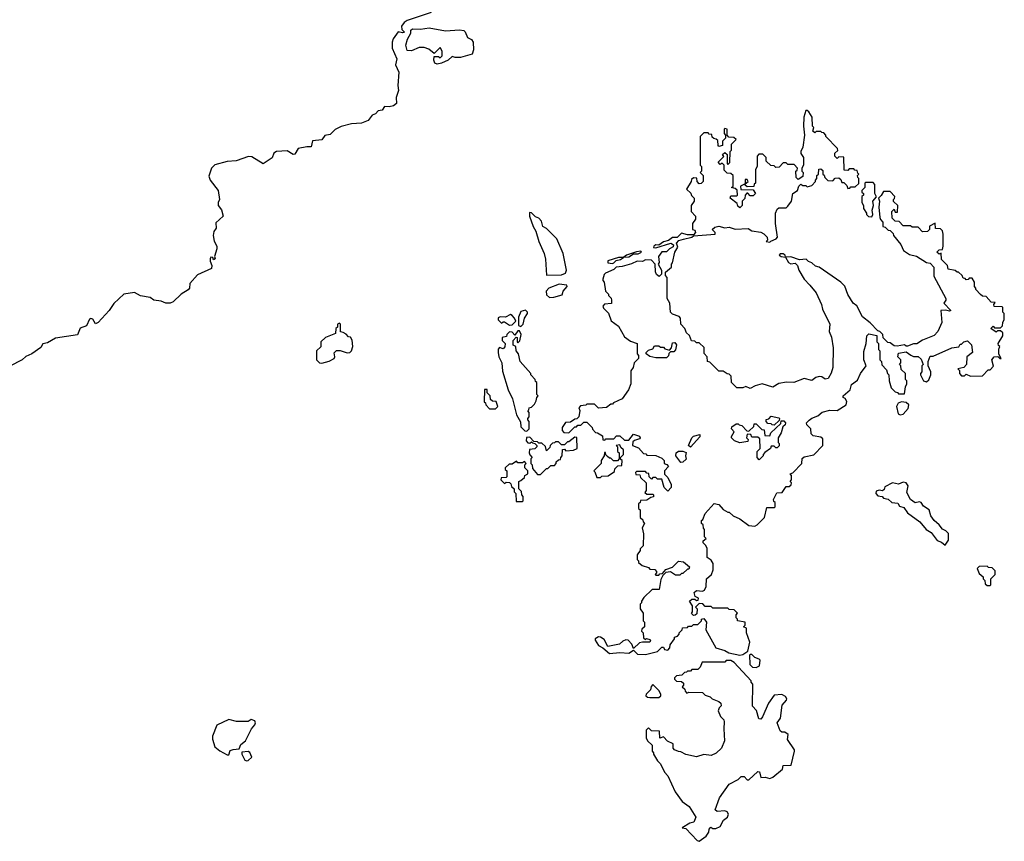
# Model space of a CAD drawing. Extents: x 1985742 to 2252716, y 78271 to 266492.
# Tile 97 of 250: x 2007860 to 2014430, y 214934 to 220415. Entities that reach past the tile are written whole.
import ezdxf

# ---------------------------------------------------------------- set-up
doc = ezdxf.new("R2010")
doc.units = 0

msp = doc.modelspace()

# ---------------------------------------------------------------- linework, layer by layer
at = {"layer": '0CON10XD'}
for points in [[(2010605, 220462), (2010445, 220409.2), (2010425, 220396.2), (2010408.6, 220371.4), (2010409.5, 220349.5), (2010427.5, 220332.5), (2010415, 220327.5), (2010385, 220333.8), (2010351.7, 220288.3), (2010344.4, 220265), (2010345.7, 220225), (2010376, 220155), (2010368.1, 220115), (2010389.4, 220065), (2010383.3, 219975), (2010388.3, 219941.7), (2010372.5, 219895), (2010373.3, 219855), (2010355, 219841.2), (2010326.1, 219833.9), (2010293.9, 219836.1), (2010278.3, 219811.7), (2010253, 219807), (2010235, 219787.5), (2010211.2, 219778.8), (2010185, 219742.5), (2010140, 219725), (2010075, 219720), (2010005, 219703.3), (2009965, 219682), (2009931.2, 219648.8), (2009895, 219642), (2009875, 219613.3), (2009812.7, 219607.3), (2009805, 219567.5), (2009775, 219568), (2009717.5, 219555), (2009695, 219518.8), (2009685, 219516.2), (2009645, 219540), (2009573.6, 219536.4), (2009555.8, 219525), (2009545, 219492.5), (2009485, 219452.5), (2009410, 219500), (2009386.6, 219503.4), (2009305, 219472.5), (2009245, 219469.4), (2009162.7, 219447.3), (2009138.8, 219425), (2009121.7, 219371.7), (2009131.2, 219345), (2009185, 219276.7), (2009193.8, 219215), (2009184.5, 219195.5), (2009184.4, 219175), (2009206.1, 219146.1), (2009218.8, 219105), (2009169.3, 219060.7), (2009171.2, 219025), (2009155, 219002.5), (2009151.1, 218975), (2009157.8, 218937.8), (2009176.2, 218905), (2009176.4, 218886.4), (2009160, 218835), (2009165, 218820), (2009153, 218813), (2009148.3, 218828.3), (2009135, 218830), (2009130.7, 218819.3), (2009130, 218805), (2009142.5, 218775), (2009140, 218755), (2009047, 218713), (2008996.2, 218655), (2008993.3, 218625), (2008985, 218612.5), (2008937.5, 218585), (2008885, 218532.5), (2008865, 218523.3), (2008835, 218523.3), (2008805, 218536.7), (2008755, 218544.2), (2008730.7, 218560.7), (2008665, 218572.9), (2008625, 218594.2), (2008555.6, 218584.4), (2008488.5, 218521.5), (2008458, 218475), (2008383.3, 218395), (2008365, 218386.7), (2008347.5, 218417.5), (2008335, 218422), (2008325, 218418), (2008306.8, 218373.2), (2008263.6, 218356.4), (2008245, 218312.9), (2008098.5, 218291.5), (2008045, 218260), (2008015, 218252.5), (2008001.9, 218228.1), (2007940.8, 218185), (2007901.3, 218168.7), (2007876, 218145), (2007795, 218103.1)], [(2010645, 220117.5), (2010630, 220125), (2010623.3, 220145), (2010625, 220170), (2010655, 220170), (2010665, 220160), (2010680, 220175), (2010680, 220205), (2010665, 220230), (2010625, 220190), (2010589.2, 220219.2), (2010558.8, 220228.8), (2010525, 220228.8), (2010475, 220208), (2010445, 220210), (2010437.5, 220245), (2010447.5, 220285), (2010470, 220325), (2010470, 220345), (2010480, 220355), (2010535, 220352.5), (2010591.7, 220361.7), (2010700.5, 220340.5), (2010795, 220348.1), (2010823.9, 220343.9), (2010833.3, 220335), (2010847, 220297), (2010875, 220282.5), (2010886.9, 220265), (2010887.5, 220215), (2010878.8, 220185), (2010802, 220162), (2010765, 220162.5), (2010745, 220170), (2010720, 220145), (2010675, 220124.3), (2010645, 220117.5)], [(2012289.4, 218950.6), (2012345, 218963.8), (2012356.7, 218973.3), (2012500, 218985), (2012500, 218995), (2012480, 219015), (2012499.3, 219030.7), (2012525, 219036.7), (2012565, 219027.5), (2012595, 219030), (2012635, 219016.7), (2012721.7, 219021.7), (2012745, 219007.5), (2012805, 218997.5), (2012825, 218987.5), (2012847.5, 218965), (2012850, 218945), (2012840, 218935), (2012865, 218930), (2012871.7, 218938.3), (2012907, 218953), (2012917.5, 218965), (2012902.5, 219055), (2012902.5, 219125), (2012915, 219150), (2012925, 219160), (2012975, 219160), (2012985, 219170), (2013010, 219205), (2013020, 219255), (2013050, 219275), (2013060, 219305), (2013071.7, 219318.3), (2013085, 219310), (2013105, 219310), (2013115, 219300), (2013145, 219310), (2013170, 219335), (2013170, 219345), (2013180, 219355), (2013180, 219375), (2013190, 219385), (2013191.7, 219418.3), (2013205, 219420), (2013218.3, 219408.3), (2013220, 219385), (2013228.3, 219378.3), (2013231.7, 219361.7), (2013251.7, 219341.7), (2013285, 219340), (2013301.7, 219358.3), (2013325, 219360), (2013338.3, 219348.3), (2013345, 219330), (2013358.3, 219328.3), (2013378.3, 219308.3), (2013385, 219290), (2013398.3, 219291.7), (2013405, 219300), (2013435, 219300), (2013458.3, 219321.7), (2013460, 219355), (2013451.7, 219361.7), (2013450, 219375), (2013460, 219385), (2013451.7, 219391.7), (2013448.3, 219408.3), (2013431.7, 219411.7), (2013425, 219420), (2013395, 219420), (2013385, 219410), (2013361.7, 219411.7), (2013358.3, 219498.3), (2013325, 219500), (2013315, 219490), (2013300, 219505), (2013300, 219525), (2013318.3, 219541.7), (2013317.5, 219555), (2013240, 219635), (2013240, 219645), (2013225, 219660), (2013211.7, 219661.7), (2013205, 219670), (2013175, 219670), (2013165, 219660), (2013151.7, 219671.7), (2013160, 219695), (2013150, 219705), (2013147.5, 219765), (2013125, 219800), (2013115, 219810), (2013105, 219810), (2013093.3, 219765), (2013090, 219705), (2013096.7, 219645), (2013086.7, 219565), (2013072.5, 219535), (2013073, 219523), (2013090, 219495), (2013090, 219445), (2013080, 219425), (2013080, 219405), (2013087.5, 219395), (2013085, 219370), (2013055, 219350), (2013041.7, 219361.7), (2013040, 219405), (2013048.3, 219411.7), (2013050, 219425), (2013028.3, 219448.3), (2012985, 219450), (2012975, 219460), (2012955, 219460), (2012928.3, 219431.7), (2012905, 219430), (2012895, 219440), (2012871.7, 219441.7), (2012841.7, 219471.7), (2012840, 219495), (2012818.3, 219518.3), (2012791.7, 219518.3), (2012780, 219505), (2012780, 219435), (2012770, 219415), (2012770, 219325), (2012761.7, 219318.3), (2012758.3, 219301.7), (2012715, 219300), (2012701.7, 219311.7), (2012700, 219320), (2012720, 219335), (2012715, 219350), (2012701.7, 219348.3), (2012700, 219320), (2012670, 219305), (2012671.7, 219281.7), (2012755, 219280), (2012770, 219255), (2012755, 219240), (2012735, 219240), (2012718.3, 219258.3), (2012711.7, 219258.3), (2012700, 219245), (2012698.3, 219221.7), (2012680, 219205), (2012680, 219175), (2012665, 219160), (2012651.7, 219171.7), (2012648.3, 219188.3), (2012600, 219225), (2012605, 219240), (2012645, 219240), (2012650, 219245), (2012648.3, 219278.3), (2012635, 219290), (2012610, 219295), (2012620, 219305), (2012620, 219375), (2012605, 219390), (2012581.7, 219391.7), (2012561.7, 219411.7), (2012560, 219445), (2012548.3, 219458.3), (2012535, 219450), (2012520, 219465), (2012558.3, 219501.7), (2012550, 219515), (2012565, 219530), (2012580, 219515), (2012580, 219455), (2012585, 219450), (2012598.3, 219461.7), (2012600, 219535), (2012610, 219545), (2012610, 219585), (2012640, 219615), (2012625, 219630), (2012591.7, 219631.7), (2012580, 219645), (2012580, 219685), (2012565, 219690), (2012560, 219685), (2012560, 219655), (2012570, 219645), (2012570, 219625), (2012550, 219605), (2012550, 219575), (2012525, 219570), (2012520, 219575), (2012518.3, 219608.3), (2012508.3, 219618.3), (2012491.7, 219621.7), (2012481.7, 219631.7), (2012478.3, 219648.3), (2012461.7, 219651.7), (2012455, 219660), (2012425, 219660), (2012400, 219635), (2012400, 219445), (2012410, 219435), (2012410, 219405), (2012400, 219395), (2012420, 219375), (2012420, 219335), (2012408.3, 219321.7), (2012395, 219320), (2012380, 219335), (2012378.3, 219358.3), (2012355, 219360), (2012341.7, 219348.3), (2012340, 219335), (2012310, 219285), (2012338.3, 219258.3), (2012341.7, 219241.7), (2012360, 219225), (2012360, 219205), (2012340, 219175), (2012340, 219135), (2012370, 219105), (2012370, 219085), (2012350, 219055), (2012350, 219015), (2012365, 219010), (2012370, 218995), (2012355, 218980), (2012315, 218980), (2012275, 218990), (2012248, 218962), (2012215, 218962.5), (2012188.3, 218941.7), (2012156.7, 218933.3), (2012125, 218910), (2012105, 218912.5), (2012092.5, 218905), (2012090, 218895), (2012105, 218894), (2012205, 218923.3), (2012223, 218913), (2012220, 218900), (2012195, 218887.5), (2012175, 218867.5), (2012145, 218867.5), (2012122.5, 218835), (2012127.5, 218795), (2012120, 218785), (2012142.5, 218745), (2012141.7, 218718.3), (2012127, 218703), (2012110, 218715), (2012103, 218733), (2012100, 218785), (2012075, 218810), (2012035, 218812.5), (2012015, 218802.5), (2011980, 218805), (2011943.3, 218786.7), (2011881.2, 218768.8), (2011840, 218765), (2011825, 218747.5), (2011770, 218725), (2011760, 218715), (2011750, 218685), (2011750, 218675), (2011760, 218665), (2011770, 218605), (2011790, 218585), (2011790, 218575), (2011807, 218557), (2011810, 218545), (2011808.3, 218521.7), (2011761.7, 218518.3), (2011750, 218505), (2011755, 218490), (2011788.3, 218458.3), (2011807, 218407), (2011855, 218370), (2011895, 218300), (2011935, 218270), (2011980, 218255), (2011980, 218185), (2011990, 218175), (2011990, 218155), (2011960, 218125), (2011952.5, 218095), (2011938.3, 218071.7), (2011937, 217987), (2011922.5, 217945), (2011880, 217885), (2011821.7, 217858.3), (2011815, 217850), (2011805, 217850), (2011775, 217827.5), (2011723, 217823), (2011695, 217850), (2011645, 217850), (2011637, 217843), (2011601.7, 217838.3), (2011590, 217825), (2011597.5, 217807.5), (2011590, 217765), (2011578.3, 217751.7), (2011565, 217750), (2011535, 217730), (2011501.7, 217728.3), (2011480, 217695), (2011480, 217675), (2011491.7, 217661.7), (2011525, 217660), (2011565, 217700), (2011575, 217700), (2011585, 217710), (2011605, 217710), (2011625, 217730), (2011645, 217730), (2011680, 217695), (2011683, 217683), (2011701.7, 217661.7), (2011715, 217660), (2011748.3, 217638.3), (2011751.7, 217611.7), (2011765, 217610), (2011771.7, 217618.3), (2011825, 217620), (2011841.7, 217638.3), (2011865, 217640), (2011895, 217610), (2011925, 217610), (2011955, 217650), (2011995, 217637.5), (2012000, 217625), (2011995, 217620), (2011961.7, 217608.3), (2011951.7, 217598.3), (2011950, 217575), (2011988.3, 217558.3), (2012021.7, 217521.7), (2012038.3, 217518.3), (2012045, 217510), (2012105, 217507.5), (2012145, 217490), (2012160, 217475), (2012160, 217455), (2012178.3, 217448.3), (2012190, 217435), (2012162.5, 217405), (2012163, 217383), (2012185, 217360), (2012206.7, 217315), (2012207.5, 217295), (2012185, 217270), (2012160, 217295), (2012145, 217350), (2012115, 217350), (2012105, 217360), (2012085, 217360), (2012075, 217350), (2012060, 217365), (2012058.3, 217388.3), (2012045, 217390), (2012035, 217400), (2011975, 217400), (2011970, 217395), (2011971.7, 217381.7), (2011998.3, 217378.3), (2012001.7, 217361.7), (2012040, 217325), (2012040, 217275), (2012031.7, 217261.7), (2012045, 217250), (2012085, 217250), (2012090, 217245), (2012088.3, 217231.7), (2012071.7, 217228.3), (2012045, 217210), (2012001.7, 217208.3), (2012000, 217195), (2011990, 217185), (2011990, 217155), (2012000, 217145), (2012000, 217095), (2012018.3, 217078.3), (2012020, 217065), (2012030, 217055), (2012012.5, 217025), (2012022.5, 216985), (2012020, 216905), (2012000, 216885), (2012000, 216875), (2011980, 216845), (2011980, 216815), (2011990, 216805), (2011990, 216795), (2012013, 216773), (2012055, 216760), (2012065, 216750), (2012098.3, 216748.3), (2012110, 216735), (2012110, 216725), (2012100, 216715), (2012105, 216710), (2012125, 216710), (2012131.7, 216718.3), (2012148.3, 216721.7), (2012171.7, 216748.3), (2012217, 216763), (2012255, 216802.5), (2012288.3, 216798.3), (2012330, 216765), (2012325, 216750), (2012315, 216750), (2012285, 216720), (2012275, 216720), (2012265, 216710), (2012235, 216710), (2012201.7, 216731.7), (2012171.7, 216728.3), (2012151.7, 216708.3), (2012138.3, 216681.7), (2012126.4, 216613.6), (2012080, 216615), (2012025, 216560), (2012010, 216535), (2012010, 216525), (2012000, 216515), (2012000, 216485), (2012020, 216455), (2012020, 216405), (2012030, 216395), (2012030, 216365), (2012011.7, 216348.3), (2012010, 216335), (2012020, 216325), (2012021.7, 216291.7), (2012035, 216280), (2012042.5, 216287.5), (2012065, 216280), (2012070, 216275), (2012065, 216262.5), (2012016.4, 216263.6), (2011995, 216257.5), (2011955, 216220), (2011945, 216250), (2011920, 216275), (2011905, 216277.5), (2011885, 216270), (2011861.7, 216248.3), (2011785, 216233.3), (2011759.5, 216279.5), (2011735, 216296.2), (2011722.5, 216297.5), (2011700, 216285), (2011700, 216275), (2011721.2, 216241.2), (2011750, 216225), (2011795, 216186.7), (2011865, 216193.3), (2011925, 216190), (2011955, 216210), (2011982.7, 216182.7), (2012035, 216180.8), (2012115, 216200), (2012145, 216230), (2012155, 216230), (2012163, 216213), (2012185, 216210), (2012197.5, 216225), (2012200, 216245), (2012230, 216285), (2012230, 216295), (2012248.3, 216301.7), (2012260, 216315), (2012260, 216325), (2012280, 216345), (2012281.7, 216358.3), (2012315, 216360), (2012321.7, 216368.3), (2012345, 216370), (2012355, 216380), (2012385, 216380), (2012410, 216405), (2012410, 216415), (2012425, 216420), (2012442.5, 216395), (2012437.5, 216345), (2012504, 216224), (2012565, 216206.2), (2012590.8, 216190.8), (2012665, 216176), (2012685, 216181.2)], [(2013545, 219100), (2013552.5, 219115), (2013548, 219145), (2013557.5, 219175), (2013553.8, 219205), (2013577.5, 219232.5), (2013566.4, 219256.4), (2013566.2, 219315), (2013555, 219330), (2013505, 219330), (2013500, 219325), (2013500, 219295), (2013480, 219275), (2013480, 219265), (2013490, 219255), (2013490, 219245), (2013480, 219235), (2013480, 219195), (2013490, 219175), (2013490, 219155), (2013510, 219125), (2013510, 219115), (2013523, 219103), (2013545, 219100)], [(2012685, 216181.2), (2012718.3, 216201.7), (2012733, 216263), (2012710, 216325), (2012710, 216355), (2012690, 216365), (2012700, 216375), (2012700, 216395), (2012650, 216405), (2012650, 216415), (2012640, 216425), (2012640, 216445), (2012650, 216455), (2012628.3, 216478.3), (2012595, 216480), (2012585, 216490), (2012485, 216490), (2012475, 216500), (2012435, 216500), (2012418.3, 216518.3), (2012395, 216520), (2012370, 216495), (2012380, 216485), (2012378.3, 216451.7), (2012368.3, 216441.7), (2012355, 216440), (2012343, 216453), (2012350, 216465), (2012350, 216505), (2012330, 216535), (2012345, 216550), (2012365, 216550), (2012375, 216540), (2012388.3, 216541.7), (2012390, 216555), (2012367, 216567), (2012360, 216595), (2012375, 216606.7), (2012416.7, 216603.3), (2012430, 216610), (2012440, 216635), (2012442.5, 216685), (2012476.4, 216713.6), (2012487.5, 216745), (2012487, 216787), (2012475, 216810), (2012448.3, 216828.3), (2012447, 216887), (2012438.3, 216908.3), (2012420, 216925), (2012421.7, 216938.3), (2012440, 216955), (2012430, 216965), (2012430, 217015), (2012423, 217023), (2012420, 217045), (2012410, 217055), (2012410, 217075), (2012418.3, 217081.7), (2012435, 217120), (2012495, 217187.5), (2012525, 217180), (2012555, 217147.5), (2012585, 217130), (2012595, 217130), (2012620, 217105), (2012666.1, 217086.1), (2012725, 217040), (2012765, 217037.5), (2012780, 217045), (2012830, 217095), (2012845, 217160), (2012895, 217160), (2012900, 217165), (2012900, 217195), (2012891.7, 217201.7), (2012890, 217215), (2012911.7, 217258.3), (2012948.3, 217261.7), (2012975, 217300), (2012995, 217300), (2013008.3, 217311.7), (2013010, 217325), (2013000, 217335), (2013010, 217345), (2013010, 217375), (2013000, 217385), (2013018.3, 217391.7), (2013080, 217455), (2013081.7, 217488.3), (2013095, 217500), (2013158.3, 217511.7), (2013220, 217575), (2013218.3, 217618.3), (2013205, 217630), (2013155, 217640), (2013141.7, 217651.7), (2013140, 217685), (2013113, 217713), (2013110, 217725), (2013127, 217743), (2013145, 217757.5), (2013185, 217772.5), (2013215, 217796.2), (2013265, 217811.2), (2013315, 217808), (2013374.5, 217845.5), (2013378.5, 217868.5), (2013367.4, 217887.4), (2013353.8, 217895), (2013353.8, 217905), (2013402.5, 217945), (2013409.5, 217980.5), (2013450, 218010), (2013471.2, 218055), (2013508.8, 218105), (2013492, 218145), (2013491.7, 218201.7), (2013507.5, 218255), (2013512.5, 218305), (2013525, 218320), (2013578.3, 218308.3), (2013580, 218265), (2013590, 218255), (2013590, 218215), (2013600, 218205), (2013600, 218145), (2013610, 218135), (2013613, 218113), (2013645, 218080), (2013650, 218055), (2013660, 218045), (2013662.5, 218005), (2013675, 217960), (2013701.7, 217931.7), (2013718.3, 217928.3), (2013725, 217920), (2013765, 217920), (2013770, 217965), (2013780, 217985), (2013780, 218005), (2013770, 218015), (2013770, 218055), (2013741.7, 218081.7), (2013740, 218105), (2013730, 218115), (2013740, 218125), (2013740, 218145), (2013720, 218165), (2013725, 218190), (2013775, 218200), (2013806.4, 218176.4), (2013825, 218167.5), (2013855, 218167.5), (2013875, 218150), (2013887.5, 218115), (2013880, 218105), (2013880, 218065), (2013870, 218055), (2013870, 218045), (2013890, 218005), (2013911.7, 217998.3), (2013927, 218013), (2013940, 218045), (2013940, 218065), (2013922.5, 218105), (2013922.5, 218135), (2013935, 218170), (2013955, 218170), (2014080, 218225), (2014127, 218233), (2014135, 218250), (2014145, 218250), (2014160, 218265), (2014185, 218272.5), (2014210, 218245), (2014217.5, 218195), (2014180, 218165), (2014177.5, 218115), (2014160, 218095), (2014120, 218085), (2014130, 218075), (2014130, 218055), (2014145, 218040), (2014165, 218040), (2014175, 218050), (2014205, 218037.5), (2014285, 218040), (2014321.7, 218078.3), (2014335, 218080), (2014357, 218103), (2014347.5, 218145), (2014363.3, 218166.7), (2014387.5, 218167.5), (2014400, 218155), (2014410, 218155), (2014393.3, 218183.3), (2014392.5, 218217.5), (2014400, 218235), (2014391.7, 218241.7), (2014390, 218255), (2014420, 218305), (2014420, 218325), (2014405, 218340), (2014385, 218340), (2014375, 218330), (2014340, 218355), (2014355, 218370), (2014365, 218360), (2014405, 218360), (2014418.3, 218371.7), (2014420, 218395), (2014430, 218415), (2014430, 218455), (2014420, 218465), (2014420, 218495), (2014415, 218500), (2014361.7, 218501.7), (2014360, 218515), (2014368.3, 218528.3), (2014341.7, 218531.7), (2014308.3, 218568.3), (2014285, 218570), (2014271.7, 218581.7), (2014240, 218615), (2014240, 218625), (2014230, 218635), (2014230, 218665), (2014215, 218690), (2014195, 218690), (2014188.3, 218681.7), (2014175, 218680), (2014168.3, 218688.3), (2014155, 218690), (2014148.3, 218708.3), (2014125, 218730), (2014115, 218730), (2014101.7, 218741.7), (2014055, 218750), (2014050, 218775), (2014010, 218815), (2014008.3, 218858.3), (2013995, 218850), (2013980, 218865), (2013995, 218880), (2014017, 218883), (2014022.5, 218905), (2014022.5, 218985), (2014017, 219007), (2014005, 219020), (2013971.7, 219021.7), (2013968.3, 219058.3), (2013931.7, 219038.3), (2013930, 219015), (2013918.3, 219001.7), (2013885, 219000), (2013855, 219030), (2013815, 219030), (2013805, 219040), (2013755, 219040), (2013728.3, 219068.3), (2013701.7, 219071.7), (2013681.7, 219091.7), (2013680, 219135), (2013695, 219150), (2013701.7, 219131.7), (2013718.3, 219131.7), (2013720, 219175), (2013691.7, 219201.7), (2013690, 219215), (2013698.3, 219221.7), (2013700, 219235), (2013668.3, 219268.3), (2013625, 219270), (2013608.8, 219241.2), (2013590, 219225), (2013597.5, 219205), (2013592.5, 219165), (2013600, 219095), (2013603, 219083), (2013620, 219065), (2013620, 219035), (2013635, 219030), (2013655, 219010), (2013668.3, 219008.3), (2013688.3, 218988.3), (2013690, 218975), (2013740, 218915), (2013757.5, 218875), (2013798.3, 218848.3), (2013845, 218837.5), (2013910, 218795), (2013935, 218790), (2013960, 218765), (2013960, 218705), (2014038.8, 218555), (2014040, 218545), (2014027.5, 218525), (2014072.5, 218475), (2014065, 218470), (2014038, 218478), (2014007.5, 218475), (2014013.8, 218395), (2013985.7, 218334.3), (2013962.3, 218307.7), (2013885, 218276.7), (2013847, 218253), (2013825, 218252.5), (2013785, 218237.5), (2013775, 218237.5), (2013765, 218246.2), (2013715, 218237.5), (2013695, 218240), (2013668.3, 218258.3), (2013651.7, 218261.7), (2013621.7, 218291.7), (2013620, 218315), (2013600, 218335), (2013585, 218340), (2013535, 218392.5), (2013483.8, 218433.8), (2013446.1, 218506.1), (2013422.5, 218525), (2013385, 218582.5), (2013365, 218637.5), (2013340, 218665), (2013195, 218763.3), (2013171.1, 218771.1), (2013145, 218793.8), (2013122.9, 218802.9), (2013108.3, 218818.3), (2013063.3, 218813.3), (2013005, 218832.5), (2012970, 218830), (2012967.5, 218845), (2012955, 218852.5), (2012935, 218852.5), (2012927.5, 218845), (2012940, 218835), (2012970, 218830), (2012990, 218795), (2013005, 218787.5), (2013035, 218790), (2013050, 218775), (2013060, 218745), (2013093.9, 218683.9), (2013133.3, 218645), (2013175, 218592.5), (2013211.2, 218515), (2013216.2, 218485), (2013266, 218385), (2013262, 218335), (2013277.1, 218297.1), (2013287.5, 218225), (2013286, 218095), (2013275, 218057.5), (2013255, 218022.5), (2013235, 218017.5), (2013213.3, 218033.3), (2013195, 218033.8), (2013172.3, 218027.7), (2013145, 218008.8), (2013095, 218022), (2013025.8, 217994.2), (2012976.1, 217996.1), (2012925, 217988), (2012885, 217963.8), (2012815, 217986), (2012768.3, 217971.7), (2012735, 217953.8), (2012705, 217967.5), (2012685, 217960), (2012645, 217960), (2012610, 217995), (2012607, 218037), (2012595, 218050), (2012581.7, 218051.7), (2012555, 218070), (2012525, 218070), (2012465, 218130), (2012450, 218135), (2012447.5, 218165), (2012428.3, 218188.3), (2012428.3, 218228.3), (2012395, 218260), (2012375, 218260), (2012365, 218270), (2012343.6, 218273.6), (2012328.3, 218308.3), (2012310, 218325), (2012297.5, 218355), (2012272.5, 218385), (2012270, 218425), (2012260, 218435), (2012215, 218450), (2012203, 218463), (2012197.5, 218525), (2012180, 218555), (2012180, 218695), (2012168.3, 218708.3), (2012168.3, 218731.7), (2012210, 218765), (2012210, 218785), (2012217, 218793), (2012232.5, 218865), (2012251.7, 218898.3), (2012242.5, 218925), (2012258, 218942), (2012289.4, 218950.6)], [(2011375, 218710), (2011475, 218713.3), (2011502.5, 218725), (2011508.8, 218745), (2011485.8, 218855.8), (2011445, 218952.5), (2011375, 219022.5), (2011350, 219035), (2011341.7, 219071.7), (2011325, 219090), (2011300.7, 219100.7), (2011275, 219127.5), (2011261.7, 219128.3), (2011262.5, 219105), (2011286.7, 219035), (2011303.3, 219005), (2011323.8, 218935), (2011358.8, 218855), (2011367.7, 218817.7), (2011375, 218710)], [(2011891.7, 218831.7), (2011925, 218834), (2011955, 218852.5), (2011986.1, 218853.9), (2012010, 218865), (2012005, 218870), (2011975, 218866.7), (2011910, 218845), (2011891.7, 218831.7)], [(2011815, 218788.8), (2011825, 218792.5), (2011840.5, 218809.5), (2011870, 218815), (2011888.3, 218828.3), (2011855, 218828.8), (2011783.9, 218806.1), (2011783.6, 218793.6), (2011815, 218788.8)], [(2011395, 218562.5), (2011425, 218563.3), (2011479.3, 218580.7), (2011487.5, 218605), (2011512.5, 218635), (2011510, 218645), (2011460, 218650), (2011391.2, 218625), (2011373.3, 218605), (2011375, 218580), (2011395, 218562.5)], [(2011205, 218367.5), (2011220, 218385), (2011227.5, 218425), (2011247.5, 218455), (2011247.5, 218465), (2011235, 218476.7), (2011205, 218467.5), (2011188.3, 218431.7), (2011187.5, 218375), (2011205, 218367.5)], [(2009875, 218123.8), (2009925, 218136.2), (2009958.8, 218155), (2009963.3, 218165), (2009958.3, 218191.7), (2009975, 218207.5), (2009999.3, 218209.3), (2010045, 218192), (2010062.5, 218195), (2010073.3, 218205), (2010082.5, 218235), (2010077.5, 218277.5), (2010068.3, 218298.3), (2010055, 218300), (2010038.3, 218318.3), (2010018.3, 218328.3), (2010001.7, 218331.7), (2010000, 218385), (2009995, 218390), (2009980, 218385), (2009980, 218365), (2009970, 218355), (2009968.3, 218321.7), (2009900, 218295), (2009870, 218265), (2009868.3, 218231.7), (2009840, 218205), (2009840, 218145), (2009860, 218125), (2009875, 218123.8)], [(2011128.3, 218378.3), (2011145, 218380), (2011170, 218405), (2011162.5, 218425), (2011145, 218442.5), (2011135, 218447.5), (2011101.7, 218431.7), (2011065, 218432.5), (2011053, 218427), (2011053, 218413), (2011075, 218390), (2011085, 218400), (2011095, 218400), (2011128.3, 218378.3)], [(2011245, 217670), (2011260, 217685), (2011260, 217735), (2011250, 217745), (2011250, 217755), (2011260, 217765), (2011260, 217795), (2011250, 217805), (2011258.3, 217811.7), (2011260, 217825), (2011275, 217830), (2011295, 217850), (2011307, 217873), (2011310, 217895), (2011320, 217905), (2011310, 217915), (2011310, 217995), (2011301.7, 218001.7), (2011300, 218015), (2011270, 218045), (2011270, 218055), (2011200, 218135), (2011187.5, 218185), (2011172.5, 218205), (2011170, 218235), (2011153, 218243), (2011152.5, 218275), (2011171.7, 218298.3), (2011180, 218295), (2011180, 218265), (2011185, 218260), (2011196.4, 218273.6), (2011206, 218315), (2011195, 218340), (2011185, 218340), (2011165, 218310), (2011145, 218330), (2011128.3, 218331.7), (2011110, 218315), (2011108.3, 218301.7), (2011080, 218295), (2011080, 218275), (2011100, 218255), (2011097, 218233), (2011085, 218220), (2011061.7, 218228.3), (2011053.3, 218216.7), (2011053.3, 218195), (2011057.5, 218165), (2011077.5, 218125), (2011080.7, 218070.7), (2011120, 217945), (2011147.5, 217885), (2011175, 217780), (2011201.7, 217731.7), (2011205, 217700), (2011231.7, 217671.7), (2011245, 217670)], [(2012175, 218160), (2012105, 218160), (2012065, 218167.5), (2012040, 218185), (2012040, 218195), (2012055, 218210), (2012085, 218220), (2012095, 218240), (2012125, 218240), (2012135, 218230), (2012155, 218230), (2012165, 218220), (2012195, 218210), (2012210, 218225), (2012215, 218260), (2012231.7, 218261.7), (2012242.5, 218245), (2012237, 218213), (2012225, 218200), (2012201.7, 218198.3), (2012191.7, 218188.3), (2012188.3, 218171.7), (2012175, 218160)], [(2011035, 217820), (2011050, 217835), (2011038.3, 217868.3), (2011015, 217870), (2011001.7, 217881.7), (2011000, 217905), (2010980, 217925), (2010978.3, 217948.3), (2010961.7, 217948.3), (2010960, 217865), (2010968.3, 217858.3), (2010970, 217845), (2010995, 217820), (2011035, 217820)], [(2013735, 217778.8), (2013755, 217783.8), (2013788.3, 217821.7), (2013792, 217845), (2013775, 217862), (2013745, 217866.7), (2013722.3, 217857.7), (2013710, 217835), (2013722.5, 217785), (2013735, 217778.8)], [(2012795, 217480), (2012780, 217495), (2012780, 217535), (2012800, 217555), (2012798.3, 217618.3), (2012785, 217630), (2012745, 217630), (2012738.3, 217648.3), (2012715, 217650), (2012710, 217625), (2012720, 217615), (2012718.3, 217601.7), (2012665, 217592.5), (2012630, 217605), (2012610, 217625), (2012610, 217635), (2012627.5, 217665), (2012610, 217685), (2012611.7, 217698.3), (2012641.7, 217718.3), (2012655, 217720), (2012661.7, 217711.7), (2012678.3, 217708.3), (2012711.7, 217671.7), (2012725, 217670), (2012758.3, 217701.7), (2012761.7, 217718.3), (2012775, 217720), (2012811.7, 217681.7), (2012828.3, 217678.3), (2012831.7, 217641.7), (2012865, 217640), (2012871.7, 217658.3), (2012938.3, 217721.7), (2012941.7, 217738.3), (2012958.3, 217738.3), (2012970, 217725), (2012967, 217713), (2012951.7, 217698.3), (2012941.7, 217658.3), (2012920, 217625), (2012920, 217595), (2012927, 217587), (2012927, 217573), (2012915, 217560), (2012905, 217560), (2012895, 217570), (2012875, 217570), (2012870, 217555), (2012831.7, 217528.3), (2012820, 217515), (2012820, 217505), (2012795, 217480)], [(2012895, 217710), (2012881.7, 217711.7), (2012875, 217720), (2012851.7, 217721.7), (2012840, 217735), (2012841.7, 217748.3), (2012858.3, 217751.7), (2012875, 217770), (2012925, 217760), (2012930, 217755), (2012928.3, 217741.7), (2012895, 217710)], [(2011335, 217380), (2011375, 217420), (2011385, 217420), (2011405, 217440), (2011428.3, 217441.7), (2011440, 217455), (2011440, 217465), (2011455, 217480), (2011468.3, 217481.7), (2011470, 217495), (2011480, 217505), (2011481.7, 217548.3), (2011495, 217550), (2011505, 217540), (2011555, 217542.5), (2011580, 217555), (2011578.3, 217628.3), (2011565, 217630), (2011525, 217600), (2011515, 217600), (2011495, 217580), (2011475, 217580), (2011455, 217600), (2011435, 217600), (2011428.3, 217591.7), (2011415, 217590), (2011400, 217575), (2011398.3, 217561.7), (2011375, 217540), (2011368.3, 217568.3), (2011345, 217590), (2011325, 217590), (2011315, 217600), (2011291.7, 217601.7), (2011265, 217630), (2011241.7, 217628.3), (2011240, 217605), (2011251.7, 217591.7), (2011265, 217590), (2011275, 217600), (2011281.7, 217591.7), (2011298.3, 217588.3), (2011310, 217575), (2011310, 217565), (2011298.3, 217551.7), (2011261.7, 217548.3), (2011260, 217525), (2011263, 217513), (2011280, 217495), (2011270, 217485), (2011270, 217455), (2011280, 217445), (2011281.7, 217421.7), (2011315, 217380), (2011335, 217380)], [(2012335, 217562.5), (2012323.3, 217575), (2012343.9, 217626.1), (2012355, 217637.5), (2012398.3, 217648.3), (2012398.3, 217631.7), (2012335, 217562.5)], [(2011735, 217360), (2011745, 217370), (2011787, 217373), (2011828.3, 217401.7), (2011831.7, 217418.3), (2011851.7, 217438.3), (2011878.3, 217441.7), (2011880, 217475), (2011871.7, 217481.7), (2011870, 217495), (2011890, 217515), (2011890, 217545), (2011871.7, 217561.7), (2011865, 217580), (2011840, 217575), (2011850, 217565), (2011850, 217535), (2011860, 217525), (2011860, 217485), (2011848.3, 217471.7), (2011821.7, 217471.7), (2011805, 217490), (2011795, 217490), (2011781.7, 217501.7), (2011771.7, 217511.7), (2011768.3, 217528.3), (2011761.7, 217528.3), (2011760, 217505), (2011740, 217475), (2011740, 217455), (2011690, 217405), (2011698.3, 217398.3), (2011711.7, 217361.7), (2011735, 217360)], [(2012271.7, 217461.7), (2012237.5, 217505), (2012240, 217525), (2012255, 217537.5), (2012285, 217537.5), (2012307, 217527), (2012302.5, 217505), (2012307, 217483), (2012285, 217462.5), (2012271.7, 217461.7)], [(2011215, 217200), (2011220, 217205), (2011220, 217235), (2011210, 217245), (2011208.3, 217268.3), (2011190, 217285), (2011190, 217335), (2011205, 217340), (2011228.3, 217361.7), (2011230, 217375), (2011250, 217385), (2011250, 217405), (2011230, 217425), (2011230, 217445), (2011240, 217455), (2011228.3, 217468.3), (2011215, 217460), (2011185, 217460), (2011175, 217470), (2011145, 217450), (2011125, 217450), (2011100, 217425), (2011100, 217415), (2011110, 217405), (2011110, 217365), (2011105, 217360), (2011071.7, 217358.3), (2011070, 217345), (2011095, 217320), (2011105, 217330), (2011128.3, 217328.3), (2011138.3, 217318.3), (2011141.7, 217301.7), (2011160, 217285), (2011160, 217265), (2011170, 217255), (2011171.7, 217201.7), (2011215, 217200)], [(2014035, 216910), (2014057, 216943), (2014057, 216987), (2014040, 217005), (2014017, 217017), (2013996.4, 217046.4), (2013962.5, 217075), (2013940, 217105), (2013928.8, 217145), (2013890, 217170), (2013875, 217193.8), (2013865, 217199.2), (2013835, 217192.5), (2013803.3, 217215), (2013780, 217260), (2013788.9, 217305), (2013775.5, 217325.5), (2013755, 217330.8), (2013725, 217317.5), (2013683.6, 217326.4), (2013631.7, 217298.3), (2013628.3, 217281.7), (2013617, 217273), (2013595, 217277.5), (2013575, 217270), (2013573.8, 217255), (2013585, 217238.8), (2013614.1, 217234.1), (2013625, 217223.8), (2013655, 217216.7), (2013680, 217195), (2013718.8, 217188.8), (2013730, 217170), (2013760, 217160), (2013783.3, 217125), (2013865.6, 217065.6), (2013908.8, 217015), (2013941.2, 216995), (2013981.8, 216941.8), (2014010, 216930), (2014035, 216910)], [(2014335, 216640), (2014340, 216645), (2014340, 216685), (2014370, 216715), (2014368.3, 216738.3), (2014348.3, 216758.3), (2014325, 216760), (2014315, 216770), (2014261.7, 216768.3), (2014250, 216755), (2014261.7, 216721.7), (2014288.3, 216698.3), (2014290, 216685), (2014300, 216675), (2014301.7, 216651.7), (2014315, 216640), (2014335, 216640)], [(2012775, 216094), (2012797.5, 216105), (2012801.7, 216141.7), (2012795, 216150), (2012765, 216160), (2012745, 216180), (2012735, 216180), (2012730, 216175), (2012733, 216113), (2012750, 216095), (2012775, 216094)], [(2012395, 214934.2), (2012441.7, 214968.3), (2012457.5, 214995), (2012460, 215015), (2012471.7, 215028.3), (2012485, 215020), (2012505, 215020), (2012535, 215032.5), (2012556.7, 215075), (2012583.3, 215095), (2012588.8, 215115), (2012580.7, 215130.7), (2012565, 215136.7), (2012515, 215132.5), (2012500, 215145), (2012530, 215225), (2012593.6, 215316.4), (2012653.6, 215346.4), (2012675, 215367.5), (2012695, 215367.5), (2012713.6, 215343.6), (2012725, 215343.3), (2012785, 215400), (2012797, 215397), (2012805, 215360), (2012835, 215362.5), (2012865, 215352.5), (2012885, 215362.5), (2012950, 215415), (2012955, 215440), (2013008.3, 215441.7), (2013030, 215535), (2013030, 215545), (2012983.6, 215613.6), (2012987, 215647), (2012965, 215662.5), (2012945, 215662.5), (2012935, 215670), (2012913.8, 215725), (2012936.7, 215755), (2012947, 215843), (2012976.7, 215875), (2012978.8, 215885), (2012970.5, 215900.5), (2012945, 215913.8), (2012895, 215910), (2012857.1, 215855), (2012816.7, 215765), (2012805, 215750), (2012791.7, 215751.7), (2012777, 215807), (2012750, 215835), (2012751.7, 215981.7), (2012740, 215995), (2012740, 216005), (2012627, 216127), (2012605, 216140), (2012575, 216140), (2012565, 216130), (2012415, 216130), (2012400, 216095), (2012385, 216080), (2012345, 216080), (2012335, 216070), (2012315, 216070), (2012308.3, 216061.7), (2012295, 216060), (2012278.3, 216041.7), (2012243, 216037), (2012230, 216025), (2012230, 216015), (2012241.7, 216001.7), (2012275, 216000), (2012288.3, 215988.3), (2012290, 215975), (2012280, 215965), (2012298.3, 215948.3), (2012300, 215935), (2012311.7, 215921.7), (2012325, 215930), (2012417, 215927), (2012435, 215910), (2012468.3, 215898.3), (2012480, 215885), (2012526.1, 215866.1), (2012537.5, 215855), (2012541.7, 215838.3), (2012527.5, 215825), (2012520, 215805), (2012536.4, 215766.4), (2012557.5, 215745), (2012561.7, 215731.7), (2012557.5, 215685), (2012562.5, 215605), (2012542.5, 215555), (2012508.3, 215521.7), (2012475, 215507.5), (2012425, 215512.5), (2012375, 215497.5), (2012305, 215512.5), (2012271.7, 215531.7), (2012255, 215532.5), (2012230, 215545), (2012220, 215555), (2012220, 215585), (2012181.7, 215601.7), (2012155, 215630), (2012131.7, 215621.7), (2012128.3, 215668.3), (2012075, 215670), (2012055, 215690), (2012040, 215675), (2012040, 215625), (2012050, 215605), (2012080, 215575), (2012080, 215535), (2012090, 215525), (2012090, 215515), (2012115, 215470), (2012135, 215450), (2012162.5, 215395), (2012185, 215370), (2012233.9, 215263.9), (2012280.7, 215200.7), (2012326.4, 215166.4), (2012372.5, 215095), (2012357.5, 215062.5), (2012332.5, 215055), (2012280, 215025), (2012305, 215020), (2012380, 214940), (2012395, 214934.2)], [(2012065, 215892.9), (2012125, 215894.4), (2012137.5, 215905), (2012137.5, 215915), (2012125, 215940), (2012085, 215980), (2012073, 215967), (2012070, 215945), (2012040, 215915), (2012037.5, 215905), (2012050, 215895), (2012065, 215892.9)], [(2009255, 215510), (2009265, 215540), (2009285, 215547.5), (2009325, 215550), (2009335, 215580), (2009366.4, 215603.6), (2009407.5, 215685), (2009429.5, 215710.5), (2009433.3, 215725), (2009428, 215738), (2009405, 215746.7), (2009385, 215732.5), (2009306.1, 215733.9), (2009255, 215746.7), (2009175, 215710), (2009147.5, 215635), (2009147.5, 215615), (2009162.5, 215565), (2009195, 215537.5), (2009245, 215510), (2009255, 215510)], [(2009375, 215470), (2009385, 215473.3), (2009410, 215495), (2009396.4, 215526.4), (2009385, 215532.5), (2009341.7, 215528.3), (2009342.5, 215515), (2009362.5, 215475), (2009375, 215470)]]:
    msp.add_lwpolyline(points, dxfattribs=at)

doc.saveas('drawing.dxf')
